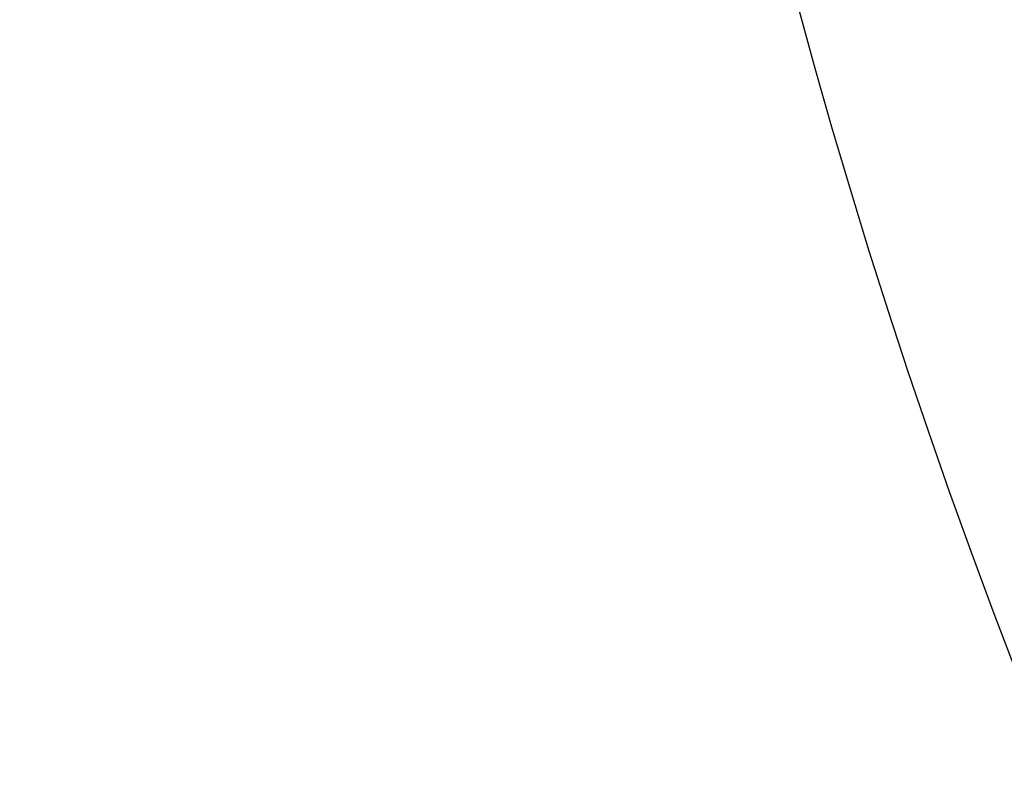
# Model space of a CAD drawing. Header units: millimetres. Extents: x 20 to 4180, y 42 to 2950.
# Tile 29 of 133: x 1790 to 1895, y 1784 to 1866. Entities that reach past the tile are written whole.
import ezdxf

# ---------------------------------------------------------------- set-up
doc = ezdxf.new("R2010")
doc.units = ezdxf.units.MM
doc.header["$LTSCALE"] = 231.275
doc.header["$PDMODE"] = 3
doc.header["$PDSIZE"] = 0.3
doc.layers.get('0').update_dxf_attribs({"linetype": 'CONTINUOUS'})
doc.layers.get('Defpoints').update_dxf_attribs({"linetype": 'CONTINUOUS'})
doc.styles.get("Standard").update_dxf_attribs({"font": 'malgun.ttf'})
doc.dimstyles.new('DIMSTYLE_4', dxfattribs={"dimtxt": 20, "dimasz": 7.5, "dimexe": 1, "dimexo": 0.5, "dimgap": 4, "dimtad": 1, "dimdec": 1, "dimdsep": 46, "dimtxsty": 'Standard', "dimblk": '_FILLED', "dimblk1": '_FILLED', "dimblk2": '_FILLED', "dimcen": 0.09, "dimclrt": 134, "dimazin": 2, "dimtp": 0.5, "dimtm": 0.5, "dimtfac": 1, "dimtdec": 65535, "dimtofl": 0, "dimtmove": 0, "dimatfit": 3, "dimldrblk": '_FILLED', "dimfxl": 1, "dimtolj": 1, "dimarcsym": 0})

# ---------------------------------------------------------------- blocks, each defined once
blk = doc.blocks.new('_FILLED')
at = {"color": 0, "linetype": 'ByBlock'}
blk.add_solid([(0, 0), (-1, 0.2), (-1, -0.2)], dxfattribs=at)
blk = doc.blocks.new('*D6')
at = {"color": 0, "lineweight": -2, "transparency": 16777216}
for p, q in [((2549.91, 2702.5), (2549.91, 2752.05)), ((2175.65, 1515.5), (2147.23, 1474.91))]:
    blk.add_line(p, q, dxfattribs=at)
blk.add_arc((2549.91, 2050), 701.05, 90.61296, 234.38704, dxfattribs=at)
at = {"layer": 'Defpoints', "color": 0, "transparency": 16777216}
for p in [(2549.91, 2702), (2549.91, 2694.99), (2026.21, 2516.06), (2179.96, 1521.66), (2175.94, 1515.91)]:
    blk.add_point(p, dxfattribs=at)
at = {"color": 0, "lineweight": -2, "transparency": 16777216, "xscale": 7.5, "yscale": 7.5, "zscale": 7.5}
for p, rotation in [((2549.91, 2751.05), 0.3064816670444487), ((2147.8, 1475.73), 324.6935183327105)]:
    blk.add_blockref('_FILLED', p, dxfattribs=dict(at, rotation=rotation))
at = {"color": 134, "transparency": 16777216, "insert": (1852.06, 2270.03), "char_height": 20, "width": 59.3333, "attachment_point": 2, "rotation": 72.5, "line_spacing_factor": 0.9}
blk.add_mtext('\\A1;145°', dxfattribs=at)

msp = doc.modelspace()

# ---------------------------------------------------------------- dimensions: what is measured, and where the dimension line sits
at = {"color": 134}
dim = msp.add_angular_dim_2l(base=(2026.205, 2516.058), line1=((2549.91, 2694.989), (2549.91, 2702)), line2=((2179.959, 1521.656), (2175.938, 1515.913)), dimstyle='DIMSTYLE_4', dxfattribs=at)
dim.commit()
dim.dimension.update_dxf_attribs({"geometry": '*D6', "text_midpoint": (1881.303, 2260.811), "dimtype": 162})

doc.saveas('drawing.dxf')
